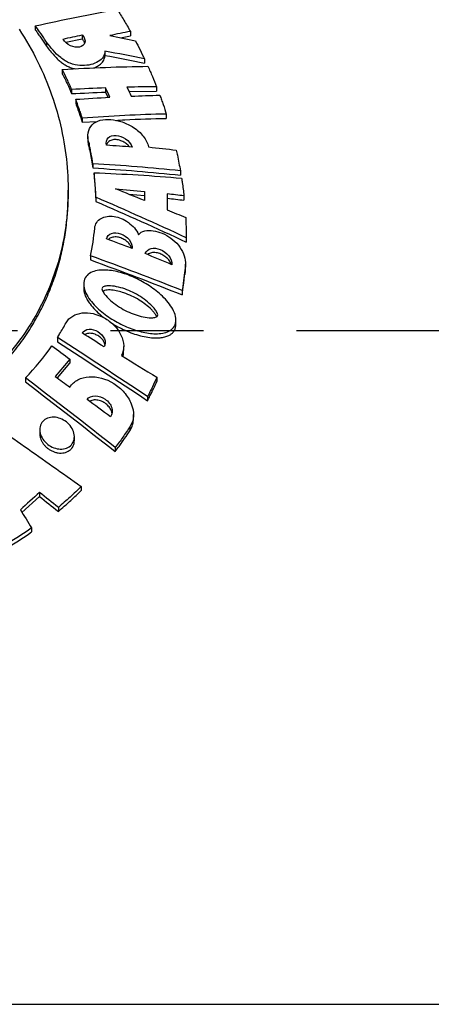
# Model space of a CAD drawing. Header units: millimetres. Extents: x 10 to 412, y 8 to 584.
# Tile 32 of 83: x 95 to 106, y 456 to 483. Entities that reach past the tile are written whole.
import ezdxf

# ---------------------------------------------------------------- set-up
doc = ezdxf.new("R2010")
doc.units = ezdxf.units.MM
doc.linetypes.add('CENTERX2', pattern=[20.32, 12.7, -2.54, 2.54, -2.54])
doc.layers.add('CENTERLINE', color=4, linetype='CENTERX2')
doc.layers.add('DETAIL', color=3, linetype='Continuous')
doc.layers.add('OUTLINE', color=7, linetype='Continuous', lineweight=25)

msp = doc.modelspace()

# ---------------------------------------------------------------- linework, layer by layer
at = {"layer": 'CENTERLINE'}
msp.add_line((135.76409, 474.60517), (42.40541, 474.60517), dxfattribs=at)
at = {"layer": 'DETAIL'}
for p, q in [((98.19854, 471.98835), (98.19854, 471.87675)), ((89.08475, 456.20536), (124.73475, 456.20536))]:
    msp.add_line(p, q, dxfattribs=at)
at = {"layer": 'OUTLINE'}
for p, q in [((95.61495, 482.94035), (95.61495, 482.8277)), ((96.89684, 482.69234), (96.89684, 482.57778)), ((97.93974, 482.61636), (98.21146, 482.66934)), ((98.21146, 482.78621), (98.21146, 482.66934)), ((95.92084, 482.49545), (95.92084, 482.38233)), ((96.89684, 482.57778), (96.44922, 482.48288)), ((97.51635, 482.24936), (97.51635, 482.13365)), ((98.59759, 482.03568), (98.59759, 481.91783)), ((96.35118, 481.74745), (96.35118, 481.63362)), ((96.60684, 481.20205), (96.60684, 481.08783)), ((97.53294, 481.24557), (97.53294, 481.12976)), ((97.53294, 481.12976), (97.597, 480.98783)), ((98.17258, 481.1482), (98.92523, 481.15975)), ((98.92523, 481.27833), (98.92523, 481.15975)), ((96.71659, 480.93265), (96.71659, 480.81827)), ((99.19197, 480.5311), (99.19197, 480.41206)), ((96.89684, 480.41982), (96.89684, 480.30521)), ((96.89684, 480.30521), (97.30197, 480.32888)), ((97.04926, 479.92125), (97.04926, 479.80623)), ((97.08127, 479.73437), (97.08127, 479.61961)), ((97.18544, 479.17309), (97.18544, 479.05835)), ((97.21789, 478.92709), (97.21789, 478.81239)), ((99.57577, 478.97835), (99.57577, 478.85915)), ((96.5115, 478.33825), (96.5115, 478.45201)), ((97.2652, 478.25723), (97.2652, 478.14274)), ((98.59759, 478.29614), (98.17808, 478.33509)), ((99.67261, 478.29614), (99.67261, 478.17717)), ((99.73473, 477.03388), (99.73451, 477.0525)), ((99.73473, 477.15209), (99.73473, 477.03388)), ((99.73475, 477.15209), (99.73475, 477.17071)), ((97.12404, 476.65599), (97.12404, 476.5426)), ((99.69295, 476.26312), (99.69295, 476.14576)), ((99.71963, 476.31041), (99.71963, 476.42767)), ((96.93492, 475.88635), (96.93492, 475.77338)), ((99.62498, 475.70846), (99.62498, 475.59172)), ((99.45566, 474.7828), (99.45566, 474.89817)), ((96.21636, 474.42121), (96.21636, 474.31031)), ((98.02851, 474.07074), (98.02851, 474.18356)), ((96.55726, 473.83271), (96.55726, 473.72175)), ((96.21729, 473.3191), (96.55726, 473.72175)), ((95.34343, 473.32029), (95.34343, 473.21082)), ((98.93226, 473.33684), (98.93226, 473.22331)), ((98.67924, 472.81078), (98.67924, 472.69801)), ((98.29361, 472.20806), (98.29361, 472.32055)), ((95.73495, 471.9085), (95.73495, 471.79944)), ((96.68062, 471.60514), (96.68062, 471.71508)), ((97.79896, 471.42094), (97.79896, 471.31011)), ((96.86681, 470.35546), (96.86681, 470.24591)), ((95.2492, 469.64578), (95.73238, 470.08302)), ((95.73238, 470.19183), (95.73238, 470.08302)), ((96.24312, 469.7836), (96.24312, 469.67461)), ((95.51468, 469.22093), (95.51468, 469.11234))]:
    msp.add_line(p, q, dxfattribs=at)
for points in [[(95.61495, 482.94035), (96.36928, 483.1085), (97.11372, 483.26043), (97.84788, 483.3955)], [(96.37573, 482.58107), (96.55, 482.61909), (96.7237, 482.65618), (96.89684, 482.69234)], [(98.21146, 482.78621), (98.02436, 482.75043), (97.8365, 482.71345), (97.64791, 482.6753)], [(97.64791, 482.6753), (97.88299, 482.62972), (98.11656, 482.58254), (98.34855, 482.5338)], [(98.34855, 482.5338), (98.43157, 482.36848), (98.51459, 482.20241), (98.5976, 482.03568)], [(98.5976, 482.03568), (98.24077, 482.11054), (97.88037, 482.18178), (97.51634, 482.24936)], [(97.51634, 482.13364), (97.88043, 482.06539), (98.24083, 481.99343), (98.5976, 481.91782)], [(96.35118, 481.74745), (97.14482, 481.79566), (97.9246, 481.82552), (98.68978, 481.83601)], [(97.53294, 481.24557), (97.22637, 481.23395), (96.91766, 481.21943), (96.60684, 481.20205)], [(96.60684, 481.08783), (96.91769, 481.1047), (97.2264, 481.1187), (97.53294, 481.12976)], [(97.64791, 480.99102), (97.60959, 481.07605), (97.57127, 481.1609), (97.53294, 481.24557)], [(98.92523, 481.27834), (98.65794, 481.27602), (98.38877, 481.27132), (98.11774, 481.26428)], [(98.11774, 481.26428), (98.15639, 481.18261), (98.19505, 481.1008), (98.2337, 481.01884)], [(98.2337, 481.01884), (98.49572, 481.02969), (98.756, 481.03831), (99.01452, 481.04467)], [(96.71659, 480.93265), (97.02918, 480.95506), (97.33963, 480.97454), (97.64791, 480.99102)], [(99.19197, 480.5311), (98.44116, 480.51292), (97.67596, 480.47561), (96.89684, 480.41982)], [(98.2565, 479.62628), (98.02583, 479.64434), (97.79386, 479.66093), (97.56066, 479.67606)], [(98.70844, 479.63056), (98.9613, 479.60357), (99.21257, 479.57483), (99.46216, 479.54436)], [(99.57577, 478.97835), (98.79413, 479.06039), (97.99736, 479.12531), (97.18544, 479.17309)], [(97.18544, 479.05835), (97.99755, 479.00921), (98.79432, 478.9428), (99.57577, 478.85914)], [(97.21789, 478.92708), (98.02985, 478.89547), (98.82672, 478.84636), (99.6085, 478.77977)], [(97.80014, 478.48568), (98.06756, 478.46328), (98.33338, 478.43906), (98.5976, 478.41303)], [(98.5976, 478.16793), (98.33314, 478.27501), (98.06732, 478.38096), (97.80014, 478.48568)], [(98.5976, 478.41303), (98.5976, 478.33149), (98.5976, 478.24979), (98.5976, 478.16793)], [(99.67261, 478.29614), (99.52191, 478.31409), (99.37064, 478.33144), (99.2188, 478.34819)], [(99.2188, 478.34819), (99.2188, 478.2037), (99.2188, 478.05874), (99.2188, 477.9133)], [(99.73473, 477.15209), (98.92316, 477.53019), (98.10074, 477.8992), (97.2652, 478.25722)], [(97.2652, 478.14275), (98.10084, 477.78348), (98.92325, 477.41322), (99.73473, 477.03388)], [(99.2188, 478.23012), (99.37064, 478.21308), (99.52192, 478.19543), (99.67261, 478.17717)], [(99.2188, 477.9133), (99.38665, 477.84366), (99.55396, 477.77359), (99.72073, 477.70309)], [(97.12404, 476.656), (97.17552, 476.90447), (97.2132, 477.15666), (97.23701, 477.412)], [(98.2565, 476.85659), (98.02545, 476.94463), (97.79351, 477.0319), (97.56066, 477.11833)], [(99.62498, 475.70846), (98.80199, 476.03374), (97.96885, 476.35004), (97.12404, 476.656)], [(97.12404, 476.54261), (97.96893, 476.23555), (98.80207, 475.91814), (99.62498, 475.59173)], [(99.34151, 476.41373), (99.1014, 476.51608), (98.86034, 476.61766), (98.61833, 476.71844)], [(98.67924, 472.81078), (97.86352, 473.35251), (97.04322, 473.88994), (96.21636, 474.4212)], [(96.21636, 474.3103), (97.04322, 473.77838), (97.86351, 473.24033), (98.67924, 472.69801)], [(97.49046, 474.16777), (97.29294, 474.29536), (97.09508, 474.42263), (96.89684, 474.54954)], [(95.34343, 473.32029), (95.61381, 473.59814), (95.85609, 473.89287), (96.07003, 474.20125)], [(96.07003, 474.20125), (96.23266, 474.07864), (96.39507, 473.95579), (96.55726, 473.83271)], [(96.55726, 473.83271), (96.42519, 473.67782), (96.29275, 473.52076), (96.15992, 473.36145)], [(97.96585, 473.93273), (98.28889, 473.7349), (98.611, 473.53623), (98.93226, 473.33684)], [(97.79896, 471.42094), (96.98458, 472.05834), (96.16673, 472.69215), (95.34343, 473.32029)], [(96.15992, 473.36145), (96.2925, 473.26383), (96.42495, 473.16608), (96.55726, 473.0682)], [(95.34343, 473.21082), (96.1668, 472.58211), (96.98464, 471.94786), (97.79896, 471.31011)], [(97.66494, 472.25734), (97.4524, 472.41587), (97.23957, 472.57412), (97.02643, 472.73205)], [(95.73238, 470.19182), (95.55726, 470.03562), (95.38177, 469.87674), (95.2059, 469.71508)], [(96.24312, 469.7836), (96.07302, 469.91982), (95.90277, 470.0559), (95.73238, 470.19182)], [(95.73238, 470.08302), (95.90277, 469.94703), (96.07302, 469.81089), (96.24312, 469.67461)], [(95.2059, 469.71508), (95.30893, 469.55053), (95.41186, 469.38581), (95.51468, 469.22093)], [(95.51468, 469.22093), (95.28218, 469.05707), (95.04043, 468.9008), (94.78978, 468.75336)], [(94.78978, 468.64497), (95.04044, 468.79237), (95.28219, 468.94858), (95.51468, 469.11234)]]:
    msp.add_open_spline(points, degree=3, dxfattribs=at)
for points, knots in [([(97.84788, 483.3955), (97.87996, 483.34514), (97.91162, 483.2946), (97.94287, 483.2439), (97.97412, 483.19319), (98.00496, 483.14233), (98.03539, 483.09131), (98.09569, 482.99019), (98.15439, 482.88846), (98.21146, 482.78621)], [0, 0, 0, 0, 0.000195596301, 0.000195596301, 0.000195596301, 0.000391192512, 0.000391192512, 0.000391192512, 0.000778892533, 0.000778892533, 0.000778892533, 0.000778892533]), ([(95.92084, 482.49546), (95.89652, 482.53327), (95.87189, 482.57096), (95.84692, 482.6085), (95.82196, 482.64604), (95.79667, 482.68345), (95.77105, 482.7207), (95.7203, 482.79452), (95.66826, 482.86776), (95.61495, 482.94035)], [0, 0, 0, 0, 0.000149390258, 0.000149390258, 0.000149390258, 0.000298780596, 0.000298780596, 0.000298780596, 0.000594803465, 0.000594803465, 0.000594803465, 0.000594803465]), ([(95.17075, 482.85392), (95.55172, 482.27386), (95.84382, 481.67027), (96.16823, 480.74515), (96.25737, 480.43208), (96.39608, 479.80545), (96.44532, 479.49426), (96.50572, 478.87614), (96.51687, 478.56921), (96.5014, 477.95939), (96.47459, 477.65533), (96.33663, 476.75667), (96.17086, 476.18391), (95.80836, 475.36024), (95.66834, 475.09166), (95.34628, 474.56691), (95.16547, 474.31317), (94.76762, 473.83086), (94.54991, 473.60114), (94.07359, 473.16686), (93.81319, 472.9622), (93.25395, 472.57999), (92.95687, 472.4038), (92.48272, 472.16485), (92.31989, 472.08944), (91.98401, 471.94794), (91.81005, 471.88156), (91.28189, 471.70133), (90.91976, 471.60526), (90.36103, 471.49965), (90.17218, 471.47089), (89.78905, 471.42696), (89.5935, 471.41178), (89.00948, 471.38842), (88.62363, 471.40184), (87.85867, 471.48437), (87.47579, 471.55474), (86.74338, 471.74428), (86.39213, 471.863), (85.71735, 472.14326), (85.39485, 472.3049), (84.79571, 472.6556), (84.51615, 472.84555), (83.99327, 473.25295), (83.75221, 473.47197), (83.31314, 473.93041), (83.11391, 474.17082), (82.75301, 474.67237), (82.59088, 474.93441), (82.16248, 475.74575), (81.958, 476.30931), (81.76171, 477.19034), (81.71486, 477.49165), (81.66007, 478.09765), (81.65186, 478.40239), (81.68366, 479.32231), (81.77959, 479.94485), (82.13423, 481.1986), (82.38795, 481.81431), (82.7275, 482.41076)], [0, 0, 0, 0, 0.0625, 0.0625, 0.09375, 0.09375, 0.125, 0.125, 0.15625, 0.15625, 0.1875, 0.1875, 0.25, 0.25, 0.28125, 0.28125, 0.3125, 0.3125, 0.34375, 0.34375, 0.375, 0.375, 0.40625, 0.40625, 0.421875, 0.421875, 0.4375, 0.4375, 0.46875, 0.46875, 0.484375, 0.484375, 0.5, 0.5, 0.53125, 0.53125, 0.5625, 0.5625, 0.59375, 0.59375, 0.625, 0.625, 0.65625, 0.65625, 0.6875, 0.6875, 0.71875, 0.71875, 0.75, 0.75, 0.8125, 0.8125, 0.84375, 0.84375, 0.875, 0.875, 0.9375, 0.9375, 1, 1, 1, 1]), ([(95.61495, 482.8277), (95.64186, 482.79103), (95.66843, 482.75418), (95.69469, 482.71719), (95.72094, 482.68019), (95.74687, 482.64304), (95.77247, 482.60574), (95.8232, 482.53184), (95.87266, 482.45734), (95.92084, 482.38233)], [0, 0, 0, 0, 0.000149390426, 0.000149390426, 0.000149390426, 0.000298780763, 0.000298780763, 0.000298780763, 0.000594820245, 0.000594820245, 0.000594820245, 0.000594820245]), ([(96.89684, 482.69234), (96.95932, 482.62375), (96.98467, 482.54135), (96.94887, 482.41566), (96.89261, 482.37399), (96.74767, 482.34517), (96.65746, 482.35746), (96.48763, 482.43699), (96.4101, 482.50616), (96.37573, 482.58107)], [0, 0, 0, 0, 0.25, 0.25, 0.5, 0.5, 0.75, 0.75, 1, 1, 1, 1]), ([(97.51634, 482.24936), (97.51522, 482.17522), (97.48748, 482.11262), (97.4043, 482.01029), (97.34832, 481.96963), (97.15933, 481.87586), (97.00273, 481.8463), (96.74476, 481.86612), (96.65311, 481.88429), (96.47155, 481.95571), (96.38481, 482.00998), (96.15254, 482.197), (96.03326, 482.34724), (95.92084, 482.49546)], [0, 0, 0, 0, 0.125, 0.125, 0.25, 0.25, 0.5, 0.5, 0.625, 0.625, 0.75, 0.75, 1, 1, 1, 1]), ([(95.92084, 482.38233), (95.95319, 482.34002), (96.01789, 482.25538), (96.12332, 482.13102), (96.2286, 482.02412), (96.33193, 481.93698), (96.43029, 481.86861), (96.53621, 481.81462), (96.63007, 481.77923), (96.68618, 481.7688), (96.70646, 481.76504)], [0, 0, 0, 0, 0.16186544, 0.32375821, 0.48486695, 0.59700102, 0.70893772, 0.82231347, 0.93577751, 1, 1, 1, 1]), ([(96.96158, 482.47018), (96.96146, 482.47114), (96.95835, 482.49643), (96.93262, 482.5351), (96.90495, 482.56811), (96.89684, 482.57778)], [0, 0, 0, 0, 0.02721445, 0.71496268, 1, 1, 1, 1]), ([(97.20411, 481.78968), (97.20554, 481.79004), (97.25768, 481.80295), (97.34351, 481.85114), (97.43491, 481.92484), (97.48608, 482.00257), (97.51108, 482.06613), (97.51471, 482.11273), (97.51635, 482.13365)], [0, 0, 0, 0, 0.00809661, 0.29466994, 0.58047518, 0.72970238, 0.87870717, 1, 1, 1, 1]), ([(96.60684, 481.20205), (96.5872, 481.24804), (96.56711, 481.29396), (96.54658, 481.33979), (96.52606, 481.38562), (96.50509, 481.43137), (96.48369, 481.47703), (96.44125, 481.56756), (96.39707, 481.65773), (96.35118, 481.74745)], [0, 0, 0, 0, 0.000172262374, 0.000172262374, 0.000172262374, 0.000344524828, 0.000344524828, 0.000344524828, 0.000686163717, 0.000686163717, 0.000686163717, 0.000686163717]), ([(96.35118, 481.63362), (96.37433, 481.58835), (96.39703, 481.54296), (96.4193, 481.49746), (96.44156, 481.45197), (96.46339, 481.40637), (96.48478, 481.36068), (96.52719, 481.27007), (96.56788, 481.17909), (96.60684, 481.08783)], [0, 0, 0, 0, 0.000172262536, 0.000172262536, 0.000172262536, 0.000344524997, 0.000344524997, 0.000344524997, 0.00068615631, 0.00068615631, 0.00068615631, 0.00068615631]), ([(98.68978, 481.83601), (98.71074, 481.78955), (98.73138, 481.74304), (98.7517, 481.69648), (98.77202, 481.64992), (98.79202, 481.60331), (98.81171, 481.55667), (98.8508, 481.46404), (98.88864, 481.37124), (98.92523, 481.27834)], [0, 0, 0, 0, 0.000172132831, 0.000172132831, 0.000172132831, 0.000344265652, 0.000344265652, 0.000344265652, 0.000686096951, 0.000686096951, 0.000686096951, 0.000686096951]), ([(99.01452, 481.04467), (99.03041, 481.00182), (99.04602, 480.95894), (99.06138, 480.91605), (99.07673, 480.87316), (99.09182, 480.83026), (99.10664, 480.78734), (99.13613, 480.70196), (99.16457, 480.61653), (99.19197, 480.5311)], [0, 0, 0, 0, 0.000157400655, 0.000157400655, 0.000157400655, 0.000314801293, 0.000314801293, 0.000314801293, 0.000627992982, 0.000627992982, 0.000627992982, 0.000627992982]), ([(96.89684, 480.41982), (96.88327, 480.46279), (96.86933, 480.50574), (96.85502, 480.54865), (96.84071, 480.59157), (96.82602, 480.63446), (96.81096, 480.67731), (96.78099, 480.76258), (96.74953, 480.84772), (96.71659, 480.93265)], [0, 0, 0, 0, 0.000158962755, 0.000158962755, 0.000158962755, 0.000317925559, 0.000317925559, 0.000317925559, 0.000634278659, 0.000634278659, 0.000634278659, 0.000634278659]), ([(96.71659, 480.81827), (96.73314, 480.77557), (96.74932, 480.73281), (96.76512, 480.69002), (96.78093, 480.64722), (96.79636, 480.60439), (96.81141, 480.56152), (96.84137, 480.47621), (96.86985, 480.39075), (96.89684, 480.30521)], [0, 0, 0, 0, 0.000158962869, 0.000158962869, 0.000158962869, 0.000317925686, 0.000317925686, 0.000317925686, 0.00063426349, 0.00063426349, 0.00063426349, 0.00063426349]), ([(97.08127, 479.73437), (97.04721, 479.83392), (97.0418, 479.92945), (97.07371, 480.10071), (97.11168, 480.17671), (97.22415, 480.29536), (97.30032, 480.33741), (97.47646, 480.38349), (97.57391, 480.38899), (97.77774, 480.37202), (97.88347, 480.34946), (98.0945, 480.27718), (98.2004, 480.22719), (98.3992, 480.0968), (98.49239, 480.01504), (98.63562, 479.831), (98.68462, 479.72941), (98.70844, 479.63056)], [0, 0, 0, 0, 0.125, 0.125, 0.25, 0.25, 0.375, 0.375, 0.5, 0.5, 0.625, 0.625, 0.75, 0.75, 0.875, 0.875, 1, 1, 1, 1]), ([(97.81026, 480.35858), (97.89183, 480.36351), (98.36033, 480.39182), (98.8158, 480.4029), (99.19197, 480.41206)], [0, 0, 0, 0, 0.17409111, 1, 1, 1, 1]), ([(97.05206, 479.80631), (97.0518, 479.78085), (97.05119, 479.72089), (97.07028, 479.65661), (97.08127, 479.61961)], [0, 0, 0, 0, 0.42451789, 1, 1, 1, 1]), ([(97.18544, 479.17309), (97.1716, 479.26638), (97.15601, 479.35982), (97.13866, 479.45333), (97.12998, 479.50013), (97.12086, 479.54696), (97.1113, 479.59379), (97.10173, 479.64064), (97.09172, 479.6875), (97.08127, 479.73437)], [0, 0, 0, 0, 0.000345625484, 0.000345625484, 0.000345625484, 0.000518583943, 0.000518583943, 0.000518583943, 0.000691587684, 0.000691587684, 0.000691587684, 0.000691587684]), ([(97.56066, 479.67606), (97.53539, 479.75989), (97.55565, 479.83578), (97.65548, 479.93142), (97.73264, 479.95293), (97.90413, 479.94134), (97.99767, 479.90855), (98.16273, 479.79355), (98.23118, 479.71042), (98.2565, 479.62628)], [0, 0, 0, 0, 0.25, 0.25, 0.5, 0.5, 0.75, 0.75, 1, 1, 1, 1]), ([(98.18711, 479.63124), (98.17415, 479.64797), (98.1386, 479.69388), (98.0546, 479.75541), (97.94311, 479.8102), (97.84027, 479.83241), (97.75808, 479.83245), (97.69867, 479.82176), (97.64532, 479.80008), (97.60299, 479.76829), (97.57276, 479.73134), (97.56323, 479.70265), (97.559, 479.68991)], [0, 0, 0, 0, 0.0729327, 0.200080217, 0.34247966, 0.502945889, 0.589407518, 0.678311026, 0.765560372, 0.855767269, 0.935935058, 1, 1, 1, 1]), ([(97.08127, 479.61961), (97.09171, 479.57282), (97.1017, 479.52603), (97.11125, 479.47925), (97.12559, 479.40903), (97.13894, 479.33883), (97.1513, 479.26869), (97.16367, 479.19852), (97.17505, 479.12839), (97.18544, 479.05835)], [0, 0, 0, 0, 0.000172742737, 0.000172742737, 0.000172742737, 0.00043211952, 0.00043211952, 0.00043211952, 0.000691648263, 0.000691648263, 0.000691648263, 0.000691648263]), ([(99.46216, 479.54436), (99.4729, 479.4971), (99.48332, 479.44987), (99.49342, 479.40266), (99.50858, 479.33181), (99.52303, 479.26103), (99.53675, 479.19032), (99.55048, 479.11958), (99.56348, 479.04892), (99.57577, 478.97835)], [0, 0, 0, 0, 0.000173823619, 0.000173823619, 0.000173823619, 0.000434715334, 0.000434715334, 0.000434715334, 0.000695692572, 0.000695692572, 0.000695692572, 0.000695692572]), ([(97.2652, 478.25722), (97.26239, 478.36808), (97.25706, 478.47935), (97.24918, 478.59093), (97.24524, 478.64679), (97.24066, 478.70274), (97.23545, 478.75876), (97.23024, 478.81479), (97.22438, 478.87091), (97.21789, 478.92708)], [0, 0, 0, 0, 0.000416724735, 0.000416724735, 0.000416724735, 0.000625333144, 0.000625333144, 0.000625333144, 0.000834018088, 0.000834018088, 0.000834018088, 0.000834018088]), ([(97.21789, 478.81239), (97.22437, 478.75632), (97.23021, 478.70032), (97.23542, 478.6444), (97.24324, 478.56045), (97.24963, 478.47666), (97.25459, 478.39308), (97.25956, 478.30943), (97.26309, 478.22597), (97.2652, 478.14275)], [0, 0, 0, 0, 0.000208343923, 0.000208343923, 0.000208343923, 0.000521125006, 0.000521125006, 0.000521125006, 0.000834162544, 0.000834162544, 0.000834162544, 0.000834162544]), ([(99.6085, 478.77977), (99.61478, 478.73934), (99.62083, 478.69895), (99.62664, 478.65859), (99.63536, 478.59803), (99.64355, 478.53755), (99.65121, 478.47715), (99.65888, 478.41673), (99.66601, 478.35639), (99.67261, 478.29614)], [0, 0, 0, 0, 0.00014984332, 0.00014984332, 0.00014984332, 0.00037466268, 0.00037466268, 0.00037466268, 0.000599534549, 0.000599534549, 0.000599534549, 0.000599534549]), ([(81.66186, 478.3387), (81.66309, 478.18902), (81.66587, 477.85133), (81.72108, 477.33481), (81.81488, 476.80767), (81.94515, 476.30847), (82.10582, 475.83596), (82.30191, 475.37435), (82.53317, 474.92596), (82.79952, 474.4933), (83.08955, 474.09393), (83.39917, 473.72832), (83.72404, 473.39513), (84.07729, 473.07934), (84.45829, 472.78256), (84.83968, 472.52447), (85.21593, 472.30125), (85.58128, 472.10937), (85.96335, 471.93336), (86.36033, 471.77529), (86.77176, 471.63663), (87.19735, 471.51977), (87.63537, 471.42564), (88.08233, 471.35526), (88.53454, 471.30984), (89.00584, 471.28988), (89.49436, 471.30025), (89.99691, 471.34296), (90.49286, 471.41641), (90.97562, 471.51917), (91.44229, 471.64997), (91.89163, 471.80543), (92.32374, 471.98378), (92.75097, 472.19012), (93.16916, 472.42397), (93.57535, 472.68538), (93.95522, 472.96603), (94.33125, 473.28459), (94.69726, 473.64567), (95.04683, 474.05094), (95.3591, 474.47691), (95.63363, 474.92015), (95.87139, 475.38019), (96.07211, 475.85596), (96.2361, 476.34676), (96.36292, 476.84891), (96.45137, 477.36036), (96.50327, 477.85675), (96.50783, 478.18529), (96.50996, 478.33828)], [0, 0, 0, 0, 0.02129146, 0.04803537, 0.07470148, 0.09876472, 0.12291707, 0.14710674, 0.17128719, 0.19541755, 0.21946611, 0.24069925, 0.2620011, 0.28331437, 0.30459368, 0.32580774, 0.34278382, 0.35981642, 0.37686094, 0.39387966, 0.41084389, 0.42791331, 0.44505781, 0.46222357, 0.47935976, 0.49642218, 0.51534848, 0.5343448, 0.5533445, 0.5722755, 0.59091071, 0.60960105, 0.62829842, 0.64694329, 0.66756258, 0.68823421, 0.7089172, 0.72955217, 0.7541985, 0.77892452, 0.80368954, 0.82843798, 0.85310324, 0.87808274, 0.90312674, 0.92819494, 0.95324351, 0.978227, 1, 1, 1, 1]), ([(97.23701, 477.412), (97.24809, 477.53083), (97.31423, 477.62404), (97.50709, 477.73358), (97.63204, 477.75074), (97.89565, 477.7121), (98.0331, 477.65669), (98.2765, 477.48214), (98.38028, 477.3622), (98.43326, 477.23326)], [0, 0, 0, 0, 0.25, 0.25, 0.5, 0.5, 0.75, 0.75, 1, 1, 1, 1]), ([(99.72073, 477.70309), (99.72315, 477.65694), (99.72525, 477.61086), (99.72705, 477.56483), (99.72974, 477.49577), (99.73172, 477.42685), (99.733, 477.35807), (99.73428, 477.28927), (99.73486, 477.2206), (99.73473, 477.15209)], [0, 0, 0, 0, 0.000173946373, 0.000173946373, 0.000173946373, 0.000434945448, 0.000434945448, 0.000434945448, 0.000696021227, 0.000696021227, 0.000696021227, 0.000696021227]), ([(97.56066, 477.11833), (97.57411, 477.19338), (97.62762, 477.24696), (97.76912, 477.29533), (97.858, 477.29129), (98.03083, 477.2311), (98.11807, 477.17289), (98.23887, 477.02345), (98.26995, 476.93136), (98.2565, 476.85659)], [0, 0, 0, 0, 0.25, 0.25, 0.5, 0.5, 0.75, 0.75, 1, 1, 1, 1]), ([(98.43326, 477.23326), (98.47363, 477.2869), (98.53459, 477.32042), (98.67507, 477.35296), (98.75433, 477.35257), (98.9952, 477.31675), (99.1679, 477.2482), (99.39386, 477.08542), (99.46367, 477.01886), (99.57863, 476.87403), (99.62518, 476.79459), (99.72438, 476.55519), (99.73966, 476.39277), (99.69295, 476.26312)], [0, 0, 0, 0, 0.125, 0.125, 0.25, 0.25, 0.5, 0.5, 0.625, 0.625, 0.75, 0.75, 1, 1, 1, 1]), ([(98.24244, 476.86188), (98.23693, 476.87985), (98.22229, 476.92761), (98.16596, 477.00284), (98.08187, 477.07936), (97.9744, 477.13996), (97.87411, 477.16848), (97.79194, 477.17385), (97.73139, 477.16756), (97.67619, 477.14978), (97.63489, 477.12708), (97.61638, 477.10659), (97.61017, 477.09971)], [0, 0, 0, 0, 0.07178788, 0.19082792, 0.31709732, 0.45715468, 0.61375576, 0.69765577, 0.78393351, 0.86845096, 0.95581292, 1, 1, 1, 1]), ([(98.61833, 476.71844), (98.6414, 476.78913), (98.70072, 476.83551), (98.84841, 476.87231), (98.93757, 476.86346), (99.11093, 476.7962), (99.19701, 476.73657), (99.32014, 476.58277), (99.35256, 476.49016), (99.34151, 476.41373)], [0, 0, 0, 0, 0.25, 0.25, 0.5, 0.5, 0.75, 0.75, 1, 1, 1, 1]), ([(99.32378, 476.4212), (99.31757, 476.44005), (99.30118, 476.48982), (99.24155, 476.56808), (99.15332, 476.64809), (99.0404, 476.71227), (98.93485, 476.74286), (98.84804, 476.74895), (98.78453, 476.742), (98.7266, 476.72435), (98.6959, 476.70281), (98.68071, 476.69215)], [0, 0, 0, 0, 0.07447819, 0.19671142, 0.32769758, 0.47468174, 0.64074239, 0.73021084, 0.8222295, 0.91203644, 1, 1, 1, 1]), ([(99.43299, 474.77252), (99.41178, 474.71865), (99.37684, 474.67487), (99.28871, 474.60558), (99.23701, 474.5808), (99.06602, 474.5275), (98.93804, 474.52137), (98.67388, 474.54226), (98.5398, 474.56953), (98.26865, 474.64943), (98.13275, 474.70214), (97.86794, 474.8284), (97.73657, 474.90319), (97.48777, 475.07316), (97.36891, 475.16881), (97.15477, 475.38579), (97.05952, 475.50709), (96.96762, 475.70162), (96.94581, 475.76915), (96.93037, 475.89925), (96.93698, 475.96177), (96.98015, 476.07075), (97.01621, 476.11642), (97.106, 476.18766), (97.15871, 476.21328), (97.33199, 476.26822), (97.46141, 476.27461), (97.72639, 476.25326), (97.86046, 476.22533), (98.13094, 476.14357), (98.26547, 476.08992), (98.52689, 475.9622), (98.65547, 475.88741), (98.90356, 475.71467), (99.02055, 475.61893), (99.18075, 475.45495), (99.23058, 475.39774), (99.32003, 475.27765), (99.36013, 475.21389), (99.42183, 475.08443), (99.444, 475.01703), (99.46024, 474.88832), (99.45421, 474.8264), (99.43299, 474.77252)], [0, 0, 0, 0, 0.03125, 0.03125, 0.0625, 0.0625, 0.125, 0.125, 0.1875, 0.1875, 0.25, 0.25, 0.3125, 0.3125, 0.375, 0.375, 0.4375, 0.4375, 0.46875, 0.46875, 0.5, 0.5, 0.53125, 0.53125, 0.5625, 0.5625, 0.625, 0.625, 0.6875, 0.6875, 0.75, 0.75, 0.8125, 0.8125, 0.875, 0.875, 0.90625, 0.90625, 0.9375, 0.9375, 0.96875, 0.96875, 1, 1, 1, 1]), ([(99.69295, 476.26312), (99.6843, 476.17007), (99.67431, 476.07733), (99.66299, 475.98491), (99.65732, 475.93868), (99.65132, 475.89252), (99.64499, 475.84645), (99.63865, 475.80037), (99.63198, 475.75437), (99.62498, 475.70846)], [0, 0, 0, 0, 0.000361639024, 0.000361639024, 0.000361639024, 0.000542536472, 0.000542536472, 0.000542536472, 0.000723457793, 0.000723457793, 0.000723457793, 0.000723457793]), ([(99.69295, 476.14576), (99.70251, 476.17723), (99.71819, 476.22883), (99.71761, 476.28753), (99.71738, 476.31044)], [0, 0, 0, 0, 0.60963637, 1, 1, 1, 1]), ([(99.62498, 475.59173), (99.63898, 475.68339), (99.65164, 475.7754), (99.66297, 475.86771), (99.66863, 475.91389), (99.67397, 475.96015), (99.67896, 476.00649), (99.68396, 476.05284), (99.68862, 476.09926), (99.69295, 476.14577)], [0, 0, 0, 0, 0.000361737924, 0.000361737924, 0.000361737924, 0.00054268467, 0.00054268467, 0.00054268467, 0.000723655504, 0.000723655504, 0.000723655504, 0.000723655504]), ([(96.93666, 475.77341), (96.93646, 475.75817), (96.93595, 475.71841), (96.95011, 475.65091), (96.97968, 475.55951), (97.03135, 475.45508), (97.11999, 475.32095), (97.24435, 475.17731), (97.38078, 475.04819), (97.47272, 474.97946), (97.507, 474.95384)], [0, 0, 0, 0, 0.05152635, 0.13445146, 0.21743635, 0.34693041, 0.47665468, 0.67813012, 0.88000383, 1, 1, 1, 1]), ([(98.95314, 475.01845), (98.94738, 475.00376), (98.93397, 474.99507), (98.90509, 474.98253), (98.88953, 474.97779), (98.84194, 474.96659), (98.80843, 474.96315), (98.70387, 474.96195), (98.63125, 474.97292), (98.41318, 475.01924), (98.26542, 475.07), (97.98064, 475.20698), (97.84076, 475.29608), (97.64996, 475.45233), (97.58815, 475.50874), (97.50961, 475.60292), (97.48586, 475.63655), (97.45728, 475.68901), (97.44889, 475.70681), (97.43588, 475.74269), (97.43113, 475.76177), (97.44229, 475.7917), (97.45517, 475.80168), (97.48429, 475.81516), (97.49984, 475.82022), (97.54822, 475.8325), (97.58262, 475.83646), (97.68778, 475.83876), (97.76196, 475.82806), (97.98141, 475.78217), (98.13009, 475.7307), (98.4154, 475.59137), (98.55292, 475.50237), (98.74359, 475.34385), (98.80468, 475.28723), (98.88254, 475.1924), (98.90611, 475.15853), (98.93441, 475.10574), (98.94267, 475.08791), (98.95537, 475.05181), (98.9589, 475.03314), (98.95314, 475.01845)], [0, 0, 0, 0, 0.015625, 0.015625, 0.03125, 0.03125, 0.0625, 0.0625, 0.125, 0.125, 0.25, 0.25, 0.375, 0.375, 0.4375, 0.4375, 0.46875, 0.46875, 0.484375, 0.484375, 0.5, 0.5, 0.515625, 0.515625, 0.53125, 0.53125, 0.5625, 0.5625, 0.625, 0.625, 0.75, 0.75, 0.875, 0.875, 0.9375, 0.9375, 0.96875, 0.96875, 0.984375, 0.984375, 1, 1, 1, 1]), ([(98.92825, 474.99503), (98.92057, 475.01184), (98.90067, 475.05538), (98.84914, 475.11961), (98.75879, 475.21661), (98.62657, 475.32973), (98.44587, 475.45498), (98.248, 475.56323), (98.05089, 475.64204), (97.86702, 475.69533), (97.72656, 475.71991), (97.61654, 475.72564), (97.53869, 475.71724), (97.48423, 475.70546), (97.46174, 475.69035), (97.45891, 475.68845)], [0, 0, 0, 0, 0.032177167, 0.083311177, 0.134587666, 0.250887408, 0.367400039, 0.498161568, 0.62898798, 0.732961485, 0.836783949, 0.888828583, 0.940787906, 0.992534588, 1, 1, 1, 1]), ([(96.45493, 474.82603), (96.54087, 474.98198), (96.70654, 475.07485), (97.08584, 475.11737), (97.30251, 475.06817), (97.59122, 474.90722), (97.68352, 474.83781), (97.84053, 474.67843), (97.90762, 474.58575), (98.00001, 474.3935), (98.02631, 474.29187), (98.03044, 474.09967), (98.00873, 474.00976), (97.96585, 473.93273)], [0, 0, 0, 0, 0.25, 0.25, 0.5, 0.5, 0.625, 0.625, 0.75, 0.75, 0.875, 0.875, 1, 1, 1, 1]), ([(96.21636, 474.4212), (96.2375, 474.45437), (96.25832, 474.48767), (96.27883, 474.52112), (96.3096, 474.57131), (96.33966, 474.62182), (96.369, 474.67263), (96.39836, 474.72346), (96.427, 474.7746), (96.45493, 474.82603)], [0, 0, 0, 0, 0.000149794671, 0.000149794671, 0.000149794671, 0.000374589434, 0.000374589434, 0.000374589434, 0.000599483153, 0.000599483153, 0.000599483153, 0.000599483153]), ([(96.89684, 474.54954), (96.93477, 474.61017), (97.0039, 474.64466), (97.15968, 474.65603), (97.24762, 474.63314), (97.40109, 474.54068), (97.46858, 474.46849), (97.53413, 474.31093), (97.53006, 474.22691), (97.49046, 474.16777)], [0, 0, 0, 0, 0.25, 0.25, 0.5, 0.5, 0.75, 0.75, 1, 1, 1, 1]), ([(97.6715, 474.83821), (97.70441, 474.81644), (97.79943, 474.75359), (97.96655, 474.66588), (98.16964, 474.57407), (98.37801, 474.50018), (98.58628, 474.44607), (98.79175, 474.41419), (98.97044, 474.4099), (99.1197, 474.4288), (99.22802, 474.46136), (99.31252, 474.50709), (99.38474, 474.56556), (99.41537, 474.62358), (99.43299, 474.65698)], [0, 0, 0, 0, 0.0539321, 0.1556988, 0.2613351, 0.3672259, 0.4727938, 0.57804947, 0.68316975, 0.75590384, 0.82851791, 0.87965271, 0.93071683, 1, 1, 1, 1]), ([(99.43299, 474.65698), (99.44126, 474.68156), (99.45447, 474.72086), (99.45376, 474.76595), (99.4535, 474.78284)], [0, 0, 0, 0, 0.62535466, 1, 1, 1, 1]), ([(97.51441, 474.23175), (97.50712, 474.25652), (97.49099, 474.31134), (97.43181, 474.39158), (97.34796, 474.46498), (97.242, 474.51964), (97.12463, 474.54475), (97.0291, 474.53541), (96.98196, 474.51206), (96.9668, 474.50455)], [0, 0, 0, 0, 0.1130085, 0.25001914, 0.39677186, 0.55767985, 0.73240961, 0.91393732, 1, 1, 1, 1]), ([(98.004, 473.9092), (98.00429, 473.90988), (98.01765, 473.94093), (98.02695, 473.99531), (98.02625, 474.05097), (98.026, 474.07075)], [0, 0, 0, 0, 0.0141703, 0.64948352, 1, 1, 1, 1]), ([(96.55726, 473.0682), (96.61256, 473.1546), (96.68886, 473.22244), (96.86999, 473.31836), (96.9744, 473.34583), (97.30228, 473.3674), (97.54555, 473.3), (97.86005, 473.10314), (97.95872, 473.02015), (98.12269, 472.8328), (98.1903, 472.72553), (98.27786, 472.50511), (98.29864, 472.3902), (98.28647, 472.17355), (98.25411, 472.07349), (98.19854, 471.98836)], [0, 0, 0, 0, 0.125, 0.125, 0.25, 0.25, 0.5, 0.5, 0.625, 0.625, 0.75, 0.75, 0.875, 0.875, 1, 1, 1, 1]), ([(98.93226, 473.33684), (98.89302, 473.24832), (98.85232, 473.16022), (98.81016, 473.07257), (98.78907, 473.02871), (98.76762, 472.98497), (98.7458, 472.94134), (98.72398, 472.89771), (98.70179, 472.85418), (98.67924, 472.81078)], [0, 0, 0, 0, 0.000374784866, 0.000374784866, 0.000374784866, 0.000562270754, 0.000562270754, 0.000562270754, 0.000749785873, 0.000749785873, 0.000749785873, 0.000749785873]), ([(98.67924, 472.69801), (98.70177, 472.74132), (98.72394, 472.78475), (98.74575, 472.82828), (98.77847, 472.89361), (98.81037, 472.9592), (98.84145, 473.02503), (98.87254, 473.09088), (98.90281, 473.15698), (98.93226, 473.22331)], [0, 0, 0, 0, 0.000187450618, 0.000187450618, 0.000187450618, 0.000468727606, 0.000468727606, 0.000468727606, 0.00075010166, 0.00075010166, 0.00075010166, 0.00075010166]), ([(97.02643, 472.73205), (97.07775, 472.79662), (97.16139, 472.82976), (97.34192, 472.83001), (97.44015, 472.79726), (97.60482, 472.68164), (97.67308, 472.5959), (97.72973, 472.41527), (97.71625, 472.32168), (97.66494, 472.25734)], [0, 0, 0, 0, 0.25, 0.25, 0.5, 0.5, 0.75, 0.75, 1, 1, 1, 1]), ([(97.70899, 472.35162), (97.70335, 472.37846), (97.69036, 472.4403), (97.63018, 472.53375), (97.53971, 472.62236), (97.42223, 472.68995), (97.31223, 472.71829), (97.22377, 472.71983), (97.16118, 472.70849), (97.11826, 472.69455), (97.09956, 472.68156), (97.09687, 472.67969)], [0, 0, 0, 0, 0.105537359, 0.243153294, 0.390112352, 0.550076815, 0.722115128, 0.810989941, 0.899832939, 0.985592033, 1, 1, 1, 1]), ([(93.7591, 472.53006), (94.02058, 472.35152), (94.28038, 472.17119), (94.79994, 471.81048), (95.05924, 471.62962), (95.83591, 471.08569), (96.35201, 470.72128), (96.86681, 470.35546)], [0, 0, 0, 0, 0.25, 0.25, 0.5, 0.5, 1, 1, 1, 1]), ([(96.20779, 472.23645), (96.3279, 472.2114), (96.44425, 472.14636), (96.57751, 472.00557), (96.61384, 471.95265), (96.66517, 471.83919), (96.67948, 471.77949), (96.6827, 471.60682), (96.62893, 471.50224), (96.44911, 471.38025), (96.32739, 471.36236), (96.08831, 471.41051), (95.96947, 471.47673), (95.79402, 471.66301), (95.73707, 471.78621), (95.73398, 471.95977), (95.74623, 472.01586), (95.79556, 472.11311), (95.83229, 472.15391), (95.96703, 472.24453), (96.08767, 472.2615), (96.20779, 472.23645)], [0, 0, 0, 0, 0.125, 0.125, 0.1875, 0.1875, 0.25, 0.25, 0.375, 0.375, 0.5, 0.5, 0.625, 0.625, 0.75, 0.75, 0.8125, 0.8125, 0.875, 0.875, 1, 1, 1, 1]), ([(98.19854, 471.87675), (98.21746, 471.91004), (98.25528, 471.97661), (98.28761, 472.08902), (98.29122, 472.16908), (98.29298, 472.20809)], [0, 0, 0, 0, 0.33894852, 0.67782823, 1, 1, 1, 1]), ([(98.19854, 471.98836), (98.1359, 471.89237), (98.0713, 471.79707), (98.00474, 471.70254), (97.97143, 471.65523), (97.93763, 471.60811), (97.90334, 471.56118), (97.86904, 471.51424), (97.83425, 471.46749), (97.79896, 471.42094)], [0, 0, 0, 0, 0.000430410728, 0.000430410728, 0.000430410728, 0.000645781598, 0.000645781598, 0.000645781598, 0.000861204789, 0.000861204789, 0.000861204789, 0.000861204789]), ([(95.73544, 471.79946), (95.73622, 471.77902), (95.7387, 471.71394), (95.76914, 471.62335), (95.81852, 471.5372), (95.86695, 471.47416), (95.92501, 471.41651), (95.99298, 471.36463), (96.0684, 471.32192), (96.15047, 471.28942), (96.2356, 471.26983), (96.32116, 471.26399), (96.40344, 471.273), (96.47868, 471.29589), (96.54447, 471.33222), (96.59795, 471.37872), (96.63867, 471.43437), (96.66551, 471.49523), (96.6793, 471.55301), (96.67927, 471.59035), (96.67925, 471.60517)], [0, 0, 0, 0, 0.04383015, 0.13957145, 0.18993394, 0.24031152, 0.29433384, 0.3483667, 0.40607912, 0.46379635, 0.52369482, 0.58358246, 0.64296472, 0.70232379, 0.75856779, 0.8147848, 0.8668538, 0.91890776, 0.96779947, 1, 1, 1, 1]), ([(97.79896, 471.31011), (97.83421, 471.35654), (97.86896, 471.40317), (97.90322, 471.44999), (97.95463, 471.52025), (98.00495, 471.59096), (98.05415, 471.66207), (98.10339, 471.73322), (98.15152, 471.80479), (98.19854, 471.87675)], [0, 0, 0, 0, 0.000215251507, 0.000215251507, 0.000215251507, 0.000538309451, 0.000538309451, 0.000538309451, 0.000861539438, 0.000861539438, 0.000861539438, 0.000861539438]), ([(96.86681, 470.35546), (96.76811, 470.25727), (96.6668, 470.16046), (96.56294, 470.06519), (96.51094, 470.01748), (96.45829, 469.97015), (96.40499, 469.92323), (96.35168, 469.87628), (96.29772, 469.82973), (96.24312, 469.7836)], [0, 0, 0, 0, 0.000493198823, 0.000493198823, 0.000493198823, 0.00074012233, 0.00074012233, 0.00074012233, 0.000987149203, 0.000987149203, 0.000987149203, 0.000987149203]), ([(96.24312, 469.67461), (96.29749, 469.7205), (96.35123, 469.76682), (96.40433, 469.81352), (96.48428, 469.88384), (96.56278, 469.95506), (96.63983, 470.02711), (96.71694, 470.09922), (96.79261, 470.17218), (96.86681, 470.24591)], [0, 0, 0, 0, 0.000246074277, 0.000246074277, 0.000246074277, 0.000616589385, 0.000616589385, 0.000616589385, 0.000987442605, 0.000987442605, 0.000987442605, 0.000987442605])]:
    msp.add_open_spline(points, degree=3, knots=knots, dxfattribs=at)

doc.saveas('drawing.dxf')
